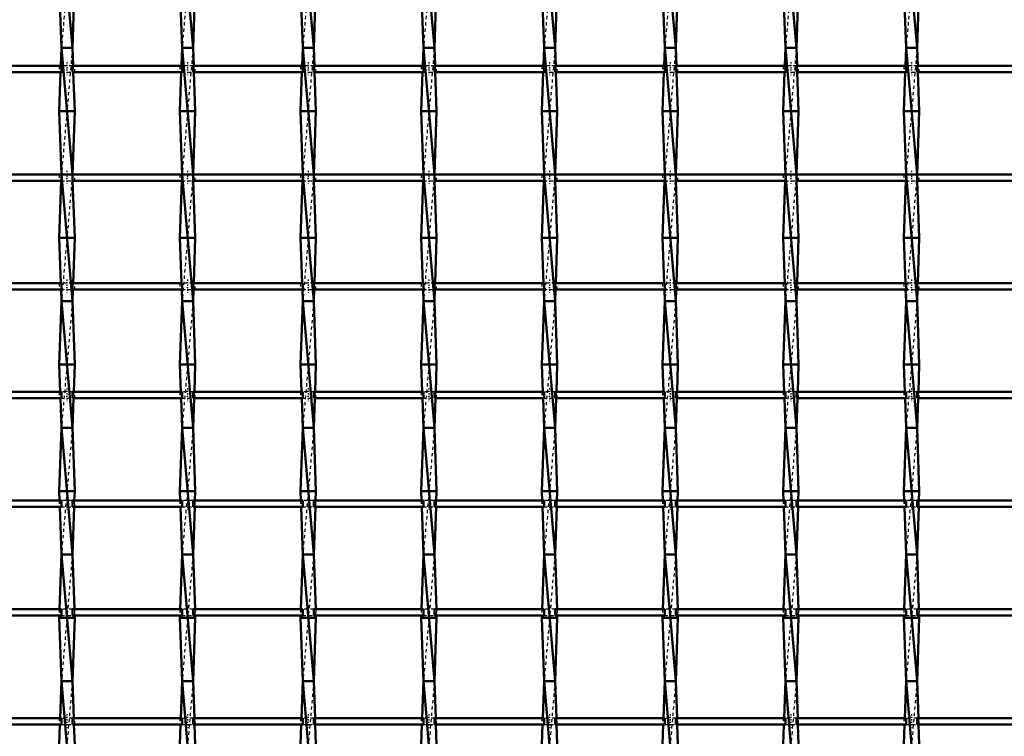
# Model space of a CAD drawing. Header units: millimetres. Extents: x -796 to 551, y -500 to 878.
# Tile 10 of 21: x -186 to 125, y -279 to -53. Entities that reach past the tile are written whole.
import ezdxf

# ---------------------------------------------------------------- set-up
doc = ezdxf.new("R2010")
doc.units = ezdxf.units.MM
doc.linetypes.add('Center', pattern=[1.5, 0.45, -0.5, 0.05, -0.5])
doc.linetypes.add('Dashed', pattern=[2, 1, -1])
for name, color, linetype, lineweight in [('AM_0', 7, 'Continuous', 50), ('AM_7', 7, 'Center', 25), ('AM_9', 6, 'Dashed', 25)]:
    doc.layers.add(name, color=color, linetype=linetype, lineweight=lineweight)

# ---------------------------------------------------------------- blocks, each defined once
blk = doc.blocks.new('10_pag1bka0lc22saxmv3goalclj________0_in_LSSP2303438211900100035010_4')
at = {"layer": 'AM_0'}
for p, q in [((-173.18, -22), (-169.72, -62)), ((-173.9, -42), (-173.18, -62)), ((-169, -42), (-169.72, -62)), ((-173.18, -62), (-173.39, -67.66)), ((-173.18, -62), (-169.72, -102)), ((-169.72, -62), (-173.18, -62)), ((-169.72, -62), (-169.51, -67.66)), ((-173.46, -69.66), (-173.9, -82)), ((-169.44, -69.66), (-169, -82)), ((-169, -82), (-173.9, -82)), ((-173.9, -82), (-173.18, -102)), ((-169, -82), (-169.72, -101.99)), ((-169.72, -102), (-173.18, -102)), ((-173.18, -102), (-169.72, -142)), ((-173.25, -103.99), (-173.9, -122)), ((-169.65, -103.99), (-169, -122)), ((-173.9, -122), (-173.39, -136.32)), ((-169, -122), (-173.9, -122)), ((-169, -122), (-169.51, -136.32)), ((-173.31, -138.32), (-173.18, -142)), ((-169.59, -138.32), (-169.72, -142)), ((-173.18, -142), (-173.9, -162)), ((-173.18, -142), (-169.72, -182)), ((-169.72, -142), (-173.18, -142)), ((-169.72, -142), (-169, -162)), ((-169, -162), (-173.9, -162)), ((-173.9, -162), (-173.59, -170.65)), ((-169, -162), (-169.31, -170.65)), ((-173.52, -172.65), (-173.18, -182)), ((-169.38, -172.65), (-169.72, -182)), ((-173.18, -182), (-173.9, -202)), ((-169.72, -182), (-173.18, -182)), ((-173.18, -182), (-169.72, -222)), ((-169.72, -182), (-169, -202)), ((-169, -202), (-173.9, -202)), ((-173.9, -202), (-173.79, -204.98)), ((-169, -202), (-169.11, -204.98)), ((-173.72, -206.98), (-173.18, -222)), ((-169.18, -206.98), (-169.72, -222)), ((-173.18, -222), (-173.8, -239.31)), ((-169.72, -222), (-173.18, -222)), ((-173.18, -222), (-169.72, -262)), ((-169.72, -222), (-169.1, -239.31)), ((-173.88, -241.31), (-173.9, -242)), ((-169, -242), (-173.9, -242)), ((-173.9, -242), (-173.18, -262)), ((-169, -242), (-169.72, -262)), ((-169.02, -241.31), (-169, -242)), ((-173.18, -262), (-173.6, -273.64)), ((-173.18, -262), (-169.72, -302)), ((-169.72, -262), (-173.18, -262)), ((-169.72, -262), (-169.3, -273.64)), ((-173.67, -275.64), (-173.9, -282)), ((-169.23, -275.64), (-169, -282))]:
    blk.add_line(p, q, dxfattribs=at)
at = {"layer": 'AM_9'}
for p, q in [((-169.72, -22), (-173.18, -62)), ((-169.72, -62), (-173.18, -102)), ((-173.39, -67.66), (-173.46, -69.66)), ((-169.51, -67.66), (-169.44, -69.66)), ((-173.18, -102), (-173.25, -103.99)), ((-169.72, -102), (-173.18, -142)), ((-169.72, -101.99), (-169.72, -102)), ((-169.72, -102), (-169.65, -103.99)), ((-173.39, -136.32), (-173.31, -138.32)), ((-169.51, -136.32), (-169.59, -138.32)), ((-169.72, -142), (-173.18, -182)), ((-173.59, -170.65), (-173.52, -172.65)), ((-169.31, -170.65), (-169.38, -172.65)), ((-169.72, -182), (-173.18, -222)), ((-173.79, -204.98), (-173.72, -206.98)), ((-169.11, -204.98), (-169.18, -206.98)), ((-169.72, -222), (-173.18, -262)), ((-173.8, -239.31), (-173.88, -241.31)), ((-169.1, -239.31), (-169.02, -241.31)), ((-169.72, -262), (-173.18, -302)), ((-173.6, -273.64), (-173.67, -275.64)), ((-169.3, -273.64), (-169.23, -275.64))]:
    blk.add_line(p, q, dxfattribs=at)
blk = doc.blocks.new('11_g9k90lspb48mlh32ks7ghn9pw________0_in_LSSP2303438211900100035010_4')
at = {"layer": 'AM_0'}
for p, q in [((-135.08, -22), (-131.62, -62)), ((-135.8, -42), (-135.08, -62)), ((-130.9, -42), (-131.62, -62)), ((-135.08, -62), (-135.29, -67.66)), ((-135.08, -62), (-131.62, -102)), ((-131.62, -62), (-135.08, -62)), ((-131.62, -62), (-131.41, -67.66)), ((-135.36, -69.66), (-135.8, -82)), ((-131.34, -69.66), (-130.9, -82)), ((-130.9, -82), (-135.8, -82)), ((-135.8, -82), (-135.08, -102)), ((-130.9, -82), (-131.62, -101.99)), ((-135.08, -102), (-131.62, -142)), ((-131.62, -102), (-135.08, -102)), ((-135.15, -103.99), (-135.8, -122)), ((-131.55, -103.99), (-130.9, -122)), ((-130.9, -122), (-135.8, -122)), ((-135.8, -122), (-135.29, -136.32)), ((-130.9, -122), (-131.41, -136.32)), ((-135.21, -138.32), (-135.08, -142)), ((-131.49, -138.32), (-131.62, -142)), ((-135.08, -142), (-135.8, -162)), ((-135.08, -142), (-131.62, -182)), ((-131.62, -142), (-135.08, -142)), ((-131.62, -142), (-130.9, -162)), ((-130.9, -162), (-135.8, -162)), ((-135.8, -162), (-135.49, -170.65)), ((-130.9, -162), (-131.21, -170.65)), ((-135.42, -172.65), (-135.08, -182)), ((-131.28, -172.65), (-131.62, -182)), ((-135.08, -182), (-135.8, -202)), ((-131.62, -182), (-135.08, -182)), ((-135.08, -182), (-131.62, -222)), ((-131.62, -182), (-130.9, -202)), ((-130.9, -202), (-135.8, -202)), ((-135.8, -202), (-135.69, -204.98)), ((-130.9, -202), (-131.01, -204.98)), ((-135.62, -206.98), (-135.08, -222)), ((-131.08, -206.98), (-131.62, -222)), ((-135.08, -222), (-135.7, -239.31)), ((-131.62, -222), (-135.08, -222)), ((-135.08, -222), (-131.62, -262)), ((-131.62, -222), (-131, -239.31)), ((-135.78, -241.31), (-135.8, -242)), ((-135.8, -242), (-135.08, -262)), ((-130.9, -242), (-135.8, -242)), ((-130.9, -242), (-131.62, -262)), ((-130.92, -241.31), (-130.9, -242)), ((-135.08, -262), (-135.5, -273.64)), ((-131.62, -262), (-135.08, -262)), ((-135.08, -262), (-131.62, -302)), ((-131.62, -262), (-131.2, -273.64)), ((-135.57, -275.64), (-135.8, -282)), ((-131.13, -275.64), (-130.9, -282))]:
    blk.add_line(p, q, dxfattribs=at)
at = {"layer": 'AM_9'}
for p, q in [((-131.62, -22), (-135.08, -62)), ((-131.62, -62), (-135.08, -102)), ((-135.29, -67.66), (-135.36, -69.66)), ((-131.41, -67.66), (-131.34, -69.66)), ((-135.08, -102), (-135.15, -103.99)), ((-131.62, -102), (-135.08, -142)), ((-131.62, -101.99), (-131.62, -102)), ((-131.62, -102), (-131.55, -103.99)), ((-135.29, -136.32), (-135.21, -138.32)), ((-131.41, -136.32), (-131.49, -138.32)), ((-131.62, -142), (-135.08, -182)), ((-135.49, -170.65), (-135.42, -172.65)), ((-131.21, -170.65), (-131.28, -172.65)), ((-131.62, -182), (-135.08, -222)), ((-135.69, -204.98), (-135.62, -206.98)), ((-131.01, -204.98), (-131.08, -206.98)), ((-131.62, -222), (-135.08, -262)), ((-135.7, -239.31), (-135.78, -241.31)), ((-131, -239.31), (-130.92, -241.31)), ((-131.62, -262), (-135.08, -302)), ((-135.5, -273.64), (-135.57, -275.64)), ((-131.2, -273.64), (-131.13, -275.64))]:
    blk.add_line(p, q, dxfattribs=at)
blk = doc.blocks.new('12_z7ythz0cm9ku14dmbrgl59d8c________0_in_LSSP2303438211900100035010_4')
at = {"layer": 'AM_0'}
for p, q in [((-96.98, -22), (-93.52, -62)), ((-97.7, -42), (-96.98, -62)), ((-92.8, -42), (-93.52, -62)), ((-96.98, -62), (-97.19, -67.66)), ((-96.98, -62), (-93.52, -102)), ((-93.52, -62), (-96.98, -62)), ((-93.52, -62), (-93.31, -67.66)), ((-97.26, -69.66), (-97.7, -82)), ((-93.24, -69.66), (-92.8, -82)), ((-97.7, -82), (-96.98, -102)), ((-92.8, -82), (-97.7, -82)), ((-92.8, -82), (-93.52, -101.99)), ((-96.98, -102), (-93.52, -142)), ((-93.52, -102), (-96.98, -102)), ((-97.05, -103.99), (-97.7, -122)), ((-93.45, -103.99), (-92.8, -122)), ((-92.8, -122), (-97.7, -122)), ((-97.7, -122), (-97.19, -136.32)), ((-92.8, -122), (-93.31, -136.32)), ((-97.11, -138.32), (-96.98, -142)), ((-93.39, -138.32), (-93.52, -142)), ((-96.98, -142), (-97.7, -162)), ((-96.98, -142), (-93.52, -182)), ((-93.52, -142), (-96.98, -142)), ((-93.52, -142), (-92.8, -162)), ((-92.8, -162), (-97.7, -162)), ((-97.7, -162), (-97.39, -170.65)), ((-92.8, -162), (-93.11, -170.65)), ((-97.32, -172.65), (-96.98, -182)), ((-93.18, -172.65), (-93.52, -182)), ((-96.98, -182), (-97.7, -202)), ((-93.52, -182), (-96.98, -182)), ((-96.98, -182), (-93.52, -222)), ((-93.52, -182), (-92.8, -202)), ((-92.8, -202), (-97.7, -202)), ((-97.7, -202), (-97.59, -204.98)), ((-92.8, -202), (-92.91, -204.98)), ((-97.52, -206.98), (-96.98, -222)), ((-92.98, -206.98), (-93.52, -222)), ((-96.98, -222), (-97.6, -239.31)), ((-96.98, -222), (-93.52, -262)), ((-93.52, -222), (-96.98, -222)), ((-93.52, -222), (-92.9, -239.31)), ((-97.68, -241.31), (-97.7, -242)), ((-92.8, -242), (-97.7, -242)), ((-97.7, -242), (-96.98, -262)), ((-92.8, -242), (-93.52, -262)), ((-92.82, -241.31), (-92.8, -242)), ((-96.98, -262), (-97.4, -273.64)), ((-93.52, -262), (-96.98, -262)), ((-96.98, -262), (-93.52, -302)), ((-93.52, -262), (-93.1, -273.64)), ((-97.47, -275.64), (-97.7, -282)), ((-93.03, -275.64), (-92.8, -282))]:
    blk.add_line(p, q, dxfattribs=at)
at = {"layer": 'AM_9'}
for p, q in [((-93.52, -22), (-96.98, -62)), ((-93.52, -62), (-96.98, -102)), ((-97.19, -67.66), (-97.26, -69.66)), ((-93.31, -67.66), (-93.24, -69.66)), ((-96.98, -102), (-97.05, -103.99)), ((-93.52, -102), (-96.98, -142)), ((-93.52, -101.99), (-93.52, -102)), ((-93.52, -102), (-93.45, -103.99)), ((-97.19, -136.32), (-97.11, -138.32)), ((-93.31, -136.32), (-93.39, -138.32)), ((-93.52, -142), (-96.98, -182)), ((-97.39, -170.65), (-97.32, -172.65)), ((-93.11, -170.65), (-93.18, -172.65)), ((-93.52, -182), (-96.98, -222)), ((-97.59, -204.98), (-97.52, -206.98)), ((-92.91, -204.98), (-92.98, -206.98)), ((-93.52, -222), (-96.98, -262)), ((-97.6, -239.31), (-97.68, -241.31)), ((-92.9, -239.31), (-92.82, -241.31)), ((-93.52, -262), (-96.98, -302)), ((-97.4, -273.64), (-97.47, -275.64)), ((-93.1, -273.64), (-93.03, -275.64))]:
    blk.add_line(p, q, dxfattribs=at)
blk = doc.blocks.new('13_ir9fk6d67nafnvbb1pyll1ela________0_in_LSSP2303438211900100035010_4')
at = {"layer": 'AM_0'}
for p, q in [((-58.88, -22), (-55.42, -62)), ((-59.6, -42), (-58.88, -62)), ((-54.7, -42), (-55.42, -62)), ((-58.88, -62), (-59.09, -67.66)), ((-58.88, -62), (-55.42, -102)), ((-55.42, -62), (-58.88, -62)), ((-55.42, -62), (-55.21, -67.66)), ((-59.16, -69.66), (-59.6, -82)), ((-55.14, -69.66), (-54.7, -82)), ((-59.6, -82), (-58.88, -102)), ((-54.7, -82), (-59.6, -82)), ((-54.7, -82), (-55.42, -101.99)), ((-58.88, -102), (-55.42, -142)), ((-55.42, -102), (-58.88, -102)), ((-58.95, -103.99), (-59.6, -122)), ((-55.35, -103.99), (-54.7, -122)), ((-54.7, -122), (-59.6, -122)), ((-59.6, -122), (-59.09, -136.32)), ((-54.7, -122), (-55.21, -136.32)), ((-59.01, -138.32), (-58.88, -142)), ((-55.29, -138.32), (-55.42, -142)), ((-58.88, -142), (-59.6, -162)), ((-58.88, -142), (-55.42, -182)), ((-55.42, -142), (-58.88, -142)), ((-55.42, -142), (-54.7, -162)), ((-54.7, -162), (-59.6, -162)), ((-59.6, -162), (-59.29, -170.65)), ((-54.7, -162), (-55.01, -170.65)), ((-59.22, -172.65), (-58.88, -182)), ((-55.08, -172.65), (-55.42, -182)), ((-58.88, -182), (-59.6, -202)), ((-55.42, -182), (-58.88, -182)), ((-58.88, -182), (-55.42, -222)), ((-55.42, -182), (-54.7, -202)), ((-54.7, -202), (-59.6, -202)), ((-59.6, -202), (-59.49, -204.98)), ((-54.7, -202), (-54.81, -204.98)), ((-59.42, -206.98), (-58.88, -222)), ((-54.88, -206.98), (-55.42, -222)), ((-58.88, -222), (-59.5, -239.31)), ((-58.88, -222), (-55.42, -262)), ((-55.42, -222), (-58.88, -222)), ((-55.42, -222), (-54.8, -239.31)), ((-59.58, -241.31), (-59.6, -242)), ((-54.7, -242), (-59.6, -242)), ((-59.6, -242), (-58.88, -262)), ((-54.7, -242), (-55.42, -262)), ((-54.72, -241.31), (-54.7, -242)), ((-58.88, -262), (-59.3, -273.64)), ((-55.42, -262), (-58.88, -262)), ((-58.88, -262), (-55.42, -302)), ((-55.42, -262), (-55, -273.64)), ((-59.37, -275.64), (-59.6, -282)), ((-54.93, -275.64), (-54.7, -282))]:
    blk.add_line(p, q, dxfattribs=at)
at = {"layer": 'AM_9'}
for p, q in [((-55.42, -22), (-58.88, -62)), ((-55.42, -62), (-58.88, -102)), ((-59.09, -67.66), (-59.16, -69.66)), ((-55.21, -67.66), (-55.14, -69.66)), ((-58.88, -102), (-58.95, -103.99)), ((-55.42, -102), (-58.88, -142)), ((-55.42, -101.99), (-55.42, -102)), ((-55.42, -102), (-55.35, -103.99)), ((-59.09, -136.32), (-59.01, -138.32)), ((-55.21, -136.32), (-55.29, -138.32)), ((-55.42, -142), (-58.88, -182)), ((-59.29, -170.65), (-59.22, -172.65)), ((-55.01, -170.65), (-55.08, -172.65)), ((-55.42, -182), (-58.88, -222)), ((-59.49, -204.98), (-59.42, -206.98)), ((-54.81, -204.98), (-54.88, -206.98)), ((-55.42, -222), (-58.88, -262)), ((-59.5, -239.31), (-59.58, -241.31)), ((-54.8, -239.31), (-54.72, -241.31)), ((-55.42, -262), (-58.88, -302)), ((-59.3, -273.64), (-59.37, -275.64)), ((-55, -273.64), (-54.93, -275.64))]:
    blk.add_line(p, q, dxfattribs=at)
blk = doc.blocks.new('14_90t77sdpnpwcuaph9sk6slrnd________0_in_LSSP2303438211900100035010_4')
at = {"layer": 'AM_0'}
for p, q in [((-20.78, -22), (-17.32, -62)), ((-21.5, -42), (-20.78, -62)), ((-16.6, -42), (-17.32, -62)), ((-20.78, -62), (-20.99, -67.66)), ((-20.78, -62), (-17.32, -102)), ((-17.32, -62), (-20.78, -62)), ((-17.32, -62), (-17.11, -67.66)), ((-21.06, -69.66), (-21.5, -82)), ((-17.04, -69.66), (-16.6, -82)), ((-21.5, -82), (-20.78, -102)), ((-16.6, -82), (-21.5, -82)), ((-16.6, -82), (-17.32, -101.99)), ((-17.32, -102), (-20.78, -102)), ((-20.78, -102), (-17.32, -142)), ((-20.85, -103.99), (-21.5, -122)), ((-17.25, -103.99), (-16.6, -122)), ((-16.6, -122), (-21.5, -122)), ((-21.5, -122), (-20.99, -136.32)), ((-16.6, -122), (-17.11, -136.32)), ((-20.91, -138.32), (-20.78, -142)), ((-17.19, -138.32), (-17.32, -142)), ((-20.78, -142), (-21.5, -162)), ((-20.78, -142), (-17.32, -182)), ((-17.32, -142), (-20.78, -142)), ((-17.32, -142), (-16.6, -162)), ((-16.6, -162), (-21.5, -162)), ((-21.5, -162), (-21.19, -170.65)), ((-16.6, -162), (-16.91, -170.65)), ((-21.12, -172.65), (-20.78, -182)), ((-16.98, -172.65), (-17.32, -182)), ((-20.78, -182), (-21.5, -202)), ((-20.78, -182), (-17.32, -222)), ((-17.32, -182), (-20.78, -182)), ((-17.32, -182), (-16.6, -202)), ((-21.5, -202), (-21.39, -204.98)), ((-16.6, -202), (-21.5, -202)), ((-16.6, -202), (-16.71, -204.98)), ((-21.32, -206.98), (-20.78, -222)), ((-16.78, -206.98), (-17.32, -222)), ((-20.78, -222), (-21.4, -239.31)), ((-17.32, -222), (-20.78, -222)), ((-20.78, -222), (-17.32, -262)), ((-17.32, -222), (-16.7, -239.31)), ((-21.48, -241.31), (-21.5, -242)), ((-16.6, -242), (-21.5, -242)), ((-21.5, -242), (-20.78, -262)), ((-16.6, -242), (-17.32, -262)), ((-16.62, -241.31), (-16.6, -242)), ((-20.78, -262), (-21.2, -273.64)), ((-17.32, -262), (-20.78, -262)), ((-20.78, -262), (-17.32, -302)), ((-17.32, -262), (-16.9, -273.64)), ((-21.27, -275.64), (-21.5, -282)), ((-16.83, -275.64), (-16.6, -282))]:
    blk.add_line(p, q, dxfattribs=at)
at = {"layer": 'AM_9'}
for p, q in [((-17.32, -22), (-20.78, -62)), ((-17.32, -62), (-20.78, -102)), ((-20.99, -67.66), (-21.06, -69.66)), ((-17.11, -67.66), (-17.04, -69.66)), ((-20.78, -102), (-20.85, -103.99)), ((-17.32, -102), (-20.78, -142)), ((-17.32, -101.99), (-17.32, -102)), ((-17.32, -102), (-17.25, -103.99)), ((-20.99, -136.32), (-20.91, -138.32)), ((-17.11, -136.32), (-17.19, -138.32)), ((-17.32, -142), (-20.78, -182)), ((-21.19, -170.65), (-21.12, -172.65)), ((-16.91, -170.65), (-16.98, -172.65)), ((-17.32, -182), (-20.78, -222)), ((-21.39, -204.98), (-21.32, -206.98)), ((-16.71, -204.98), (-16.78, -206.98)), ((-17.32, -222), (-20.78, -262)), ((-21.4, -239.31), (-21.48, -241.31)), ((-16.7, -239.31), (-16.62, -241.31)), ((-17.32, -262), (-20.78, -302)), ((-21.2, -273.64), (-21.27, -275.64)), ((-16.9, -273.64), (-16.83, -275.64))]:
    blk.add_line(p, q, dxfattribs=at)
blk = doc.blocks.new('15_fe77ud3ir34zciw4b98dedfxh________0_in_LSSP2303438211900100035010_4')
at = {"layer": 'AM_0'}
for p, q in [((17.32, -22), (20.78, -62)), ((16.6, -42), (17.32, -62)), ((21.5, -42), (20.78, -62)), ((17.32, -62), (17.11, -67.66)), ((17.32, -62), (20.78, -102)), ((20.78, -62), (17.32, -62)), ((20.78, -62), (20.99, -67.66)), ((17.04, -69.66), (16.6, -82)), ((21.06, -69.66), (21.5, -82)), ((21.5, -82), (16.6, -82)), ((16.6, -82), (17.32, -102)), ((21.5, -82), (20.78, -101.99)), ((17.32, -102), (20.78, -142)), ((20.78, -102), (17.32, -102)), ((17.25, -103.99), (16.6, -122)), ((20.85, -103.99), (21.5, -122)), ((21.5, -122), (16.6, -122)), ((16.6, -122), (17.11, -136.32)), ((21.5, -122), (20.99, -136.32)), ((17.19, -138.32), (17.32, -142)), ((20.91, -138.32), (20.78, -142)), ((17.32, -142), (16.6, -162)), ((17.32, -142), (20.78, -182)), ((20.78, -142), (17.32, -142)), ((20.78, -142), (21.5, -162)), ((21.5, -162), (16.6, -162)), ((16.6, -162), (16.91, -170.65)), ((21.5, -162), (21.19, -170.65)), ((16.98, -172.65), (17.32, -182)), ((21.12, -172.65), (20.78, -182)), ((17.32, -182), (16.6, -202)), ((20.78, -182), (17.32, -182)), ((17.32, -182), (20.78, -222)), ((20.78, -182), (21.5, -202)), ((21.5, -202), (16.6, -202)), ((16.6, -202), (16.71, -204.98)), ((21.5, -202), (21.39, -204.98)), ((16.78, -206.98), (17.32, -222)), ((21.32, -206.98), (20.78, -222)), ((17.32, -222), (16.7, -239.31)), ((17.32, -222), (20.78, -262)), ((20.78, -222), (17.32, -222)), ((20.78, -222), (21.4, -239.31)), ((16.62, -241.31), (16.6, -242)), ((21.5, -242), (16.6, -242)), ((16.6, -242), (17.32, -262)), ((21.5, -242), (20.78, -262)), ((21.48, -241.31), (21.5, -242)), ((17.32, -262), (16.9, -273.64)), ((20.78, -262), (17.32, -262)), ((17.32, -262), (20.78, -302)), ((20.78, -262), (21.2, -273.64)), ((16.83, -275.64), (16.6, -282)), ((21.27, -275.64), (21.5, -282))]:
    blk.add_line(p, q, dxfattribs=at)
at = {"layer": 'AM_9'}
for p, q in [((20.78, -22), (17.32, -62)), ((20.78, -62), (17.32, -102)), ((17.11, -67.66), (17.04, -69.66)), ((20.99, -67.66), (21.06, -69.66)), ((17.32, -102), (17.25, -103.99)), ((20.78, -102), (17.32, -142)), ((20.78, -101.99), (20.78, -102)), ((20.78, -102), (20.85, -103.99)), ((17.11, -136.32), (17.19, -138.32)), ((20.99, -136.32), (20.91, -138.32)), ((20.78, -142), (17.32, -182)), ((16.91, -170.65), (16.98, -172.65)), ((21.19, -170.65), (21.12, -172.65)), ((20.78, -182), (17.32, -222)), ((16.71, -204.98), (16.78, -206.98)), ((21.39, -204.98), (21.32, -206.98)), ((20.78, -222), (17.32, -262)), ((16.7, -239.31), (16.62, -241.31)), ((21.4, -239.31), (21.48, -241.31)), ((20.78, -262), (17.32, -302)), ((16.9, -273.64), (16.83, -275.64)), ((21.2, -273.64), (21.27, -275.64))]:
    blk.add_line(p, q, dxfattribs=at)
blk = doc.blocks.new('16_gb868dwao7jz1dfjgaoorgbui________0_in_LSSP2303438211900100035010_4')
at = {"layer": 'AM_0'}
for p, q in [((55.42, -22), (58.88, -62)), ((54.7, -42), (55.42, -62)), ((59.6, -42), (58.88, -62)), ((55.42, -62), (55.21, -67.66)), ((55.42, -62), (58.88, -102)), ((58.88, -62), (55.42, -62)), ((58.88, -62), (59.09, -67.66)), ((55.14, -69.66), (54.7, -82)), ((59.16, -69.66), (59.6, -82)), ((59.6, -82), (54.7, -82)), ((54.7, -82), (55.42, -102)), ((59.6, -82), (58.88, -101.99)), ((55.42, -102), (58.88, -142)), ((58.88, -102), (55.42, -102)), ((55.35, -103.99), (54.7, -122)), ((58.95, -103.99), (59.6, -122)), ((59.6, -122), (54.7, -122)), ((54.7, -122), (55.21, -136.32)), ((59.6, -122), (59.09, -136.32)), ((55.29, -138.32), (55.42, -142)), ((59.01, -138.32), (58.88, -142)), ((55.42, -142), (54.7, -162)), ((55.42, -142), (58.88, -182)), ((58.88, -142), (55.42, -142)), ((58.88, -142), (59.6, -162)), ((59.6, -162), (54.7, -162)), ((54.7, -162), (55.01, -170.65)), ((59.6, -162), (59.29, -170.65)), ((55.08, -172.65), (55.42, -182)), ((59.22, -172.65), (58.88, -182)), ((55.42, -182), (54.7, -202)), ((58.88, -182), (55.42, -182)), ((55.42, -182), (58.88, -222)), ((58.88, -182), (59.6, -202)), ((59.6, -202), (54.7, -202)), ((54.7, -202), (54.81, -204.98)), ((59.6, -202), (59.49, -204.98)), ((54.88, -206.98), (55.42, -222)), ((59.42, -206.98), (58.88, -222)), ((55.42, -222), (54.8, -239.31)), ((55.42, -222), (58.88, -262)), ((58.88, -222), (55.42, -222)), ((58.88, -222), (59.5, -239.31)), ((54.72, -241.31), (54.7, -242)), ((59.6, -242), (54.7, -242)), ((54.7, -242), (55.42, -262)), ((59.6, -242), (58.88, -262)), ((59.58, -241.31), (59.6, -242)), ((55.42, -262), (55, -273.64)), ((58.88, -262), (55.42, -262)), ((55.42, -262), (58.88, -302)), ((58.88, -262), (59.3, -273.64)), ((54.93, -275.64), (54.7, -282)), ((59.37, -275.64), (59.6, -282))]:
    blk.add_line(p, q, dxfattribs=at)
at = {"layer": 'AM_9'}
for p, q in [((58.88, -22), (55.42, -62)), ((58.88, -62), (55.42, -102)), ((55.21, -67.66), (55.14, -69.66)), ((59.09, -67.66), (59.16, -69.66)), ((55.42, -102), (55.35, -103.99)), ((58.88, -102), (55.42, -142)), ((58.88, -101.99), (58.88, -102)), ((58.88, -102), (58.95, -103.99)), ((55.21, -136.32), (55.29, -138.32)), ((59.09, -136.32), (59.01, -138.32)), ((58.88, -142), (55.42, -182)), ((55.01, -170.65), (55.08, -172.65)), ((59.29, -170.65), (59.22, -172.65)), ((58.88, -182), (55.42, -222)), ((54.81, -204.98), (54.88, -206.98)), ((59.49, -204.98), (59.42, -206.98)), ((58.88, -222), (55.42, -262)), ((54.8, -239.31), (54.72, -241.31)), ((59.5, -239.31), (59.58, -241.31)), ((58.88, -262), (55.42, -302)), ((55, -273.64), (54.93, -275.64)), ((59.3, -273.64), (59.37, -275.64))]:
    blk.add_line(p, q, dxfattribs=at)
blk = doc.blocks.new('17_t1338fawdrx3r0kqvpts5nqob________0_in_LSSP2303438211900100035010_4')
at = {"layer": 'AM_0'}
for p, q in [((93.52, -22), (96.98, -62)), ((92.8, -42), (93.52, -62)), ((97.7, -42), (96.98, -62)), ((93.52, -62), (93.31, -67.66)), ((93.52, -62), (96.98, -102)), ((96.98, -62), (93.52, -62)), ((96.98, -62), (97.19, -67.66)), ((93.24, -69.66), (92.8, -82)), ((97.26, -69.66), (97.7, -82)), ((97.7, -82), (92.8, -82)), ((92.8, -82), (93.52, -102)), ((97.7, -82), (96.98, -101.99)), ((96.98, -102), (93.52, -102)), ((93.52, -102), (96.98, -142)), ((93.45, -103.99), (92.8, -122)), ((97.05, -103.99), (97.7, -122)), ((97.7, -122), (92.8, -122)), ((92.8, -122), (93.31, -136.32)), ((97.7, -122), (97.19, -136.32)), ((93.39, -138.32), (93.52, -142)), ((97.11, -138.32), (96.98, -142)), ((93.52, -142), (92.8, -162)), ((93.52, -142), (96.98, -182)), ((96.98, -142), (93.52, -142)), ((96.98, -142), (97.7, -162)), ((97.7, -162), (92.8, -162)), ((92.8, -162), (93.11, -170.65)), ((97.7, -162), (97.39, -170.65)), ((93.18, -172.65), (93.52, -182)), ((97.32, -172.65), (96.98, -182)), ((93.52, -182), (92.8, -202)), ((96.98, -182), (93.52, -182)), ((93.52, -182), (96.98, -222)), ((96.98, -182), (97.7, -202)), ((97.7, -202), (92.8, -202)), ((92.8, -202), (92.91, -204.98)), ((97.7, -202), (97.59, -204.98)), ((92.98, -206.98), (93.52, -222)), ((97.52, -206.98), (96.98, -222)), ((93.52, -222), (92.9, -239.31)), ((93.52, -222), (96.98, -262)), ((96.98, -222), (93.52, -222)), ((96.98, -222), (97.6, -239.31)), ((92.82, -241.31), (92.8, -242)), ((97.7, -242), (92.8, -242)), ((92.8, -242), (93.52, -262)), ((97.7, -242), (96.98, -262)), ((97.68, -241.31), (97.7, -242)), ((93.52, -262), (93.1, -273.64)), ((96.98, -262), (93.52, -262)), ((93.52, -262), (96.98, -302)), ((96.98, -262), (97.4, -273.64)), ((93.03, -275.64), (92.8, -282)), ((97.47, -275.64), (97.7, -282))]:
    blk.add_line(p, q, dxfattribs=at)
at = {"layer": 'AM_9'}
for p, q in [((96.98, -22), (93.52, -62)), ((96.98, -62), (93.52, -102)), ((93.31, -67.66), (93.24, -69.66)), ((97.19, -67.66), (97.26, -69.66)), ((93.52, -102), (93.45, -103.99)), ((96.98, -102), (93.52, -142)), ((96.98, -101.99), (96.98, -102)), ((96.98, -102), (97.05, -103.99)), ((93.31, -136.32), (93.39, -138.32)), ((97.19, -136.32), (97.11, -138.32)), ((96.98, -142), (93.52, -182)), ((93.11, -170.65), (93.18, -172.65)), ((97.39, -170.65), (97.32, -172.65)), ((96.98, -182), (93.52, -222)), ((92.91, -204.98), (92.98, -206.98)), ((97.59, -204.98), (97.52, -206.98)), ((96.98, -222), (93.52, -262)), ((92.9, -239.31), (92.82, -241.31)), ((97.6, -239.31), (97.68, -241.31)), ((96.98, -262), (93.52, -302)), ((93.1, -273.64), (93.03, -275.64)), ((97.4, -273.64), (97.47, -275.64))]:
    blk.add_line(p, q, dxfattribs=at)
blk = doc.blocks.new('34_k0wbt7moceq4je5k5l5r5oqhk________0_in_LSSP2303438211900100035010_4')
at = {"layer": 'AM_0'}
for p, q in [((-173.18, -273.64), (-207.82, -273.64)), ((-173.18, -275.64), (-207.82, -275.64)), ((-173.18, -273.64), (-173.18, -275.64)), ((-135.08, -273.64), (-169.72, -273.64)), ((-169.72, -275.64), (-169.72, -273.64)), ((-135.08, -275.64), (-169.72, -275.64)), ((-135.08, -273.64), (-135.08, -275.64)), ((-96.98, -273.64), (-131.62, -273.64)), ((-131.62, -275.64), (-131.62, -273.64)), ((-96.98, -275.64), (-131.62, -275.64)), ((-96.98, -273.64), (-96.98, -275.64)), ((-58.88, -273.64), (-93.52, -273.64)), ((-93.52, -275.64), (-93.52, -273.64)), ((-58.88, -275.64), (-93.52, -275.64)), ((-58.88, -273.64), (-58.88, -275.64)), ((-55.42, -275.64), (-55.42, -273.64)), ((-20.78, -273.64), (-55.42, -273.64)), ((-20.78, -275.64), (-55.42, -275.64)), ((-20.78, -273.64), (-20.78, -275.64)), ((-17.32, -275.64), (-17.32, -273.64)), ((17.32, -273.64), (-17.32, -273.64)), ((17.32, -275.64), (-17.32, -275.64)), ((17.32, -273.64), (17.32, -275.64)), ((55.42, -273.64), (20.78, -273.64)), ((20.78, -275.64), (20.78, -273.64)), ((55.42, -275.64), (20.78, -275.64)), ((55.42, -273.64), (55.42, -275.64)), ((58.88, -275.64), (58.88, -273.64)), ((93.52, -273.64), (58.88, -273.64)), ((93.52, -275.64), (58.88, -275.64)), ((93.52, -273.64), (93.52, -275.64)), ((131.62, -273.64), (96.98, -273.64)), ((96.98, -275.64), (96.98, -273.64)), ((131.62, -275.64), (96.98, -275.64))]:
    blk.add_line(p, q, dxfattribs=at)
at = {"layer": 'AM_7'}
for p, q in [((-171.45, -272.44), (-171.45, -276.84)), ((-133.35, -272.44), (-133.35, -276.84)), ((-95.25, -272.44), (-95.25, -276.84)), ((-57.15, -272.44), (-57.15, -276.84)), ((-19.05, -272.44), (-19.05, -276.84)), ((19.05, -272.44), (19.05, -276.84)), ((57.15, -272.44), (57.15, -276.84)), ((95.25, -272.44), (95.25, -276.84))]:
    blk.add_line(p, q, dxfattribs=at)
at = {"layer": 'AM_9'}
for p, q in [((-173.9, -273.64), (-173.9, -275.64)), ((-169.72, -273.64), (-173.18, -273.64)), ((-173.18, -275.64), (-169.72, -275.64)), ((-169, -275.64), (-169, -273.64)), ((-135.8, -273.64), (-135.8, -275.64)), ((-131.62, -273.64), (-135.08, -273.64)), ((-135.08, -275.64), (-131.62, -275.64)), ((-130.9, -275.64), (-130.9, -273.64)), ((-97.7, -273.64), (-97.7, -275.64)), ((-93.52, -273.64), (-96.98, -273.64)), ((-96.98, -275.64), (-93.52, -275.64)), ((-92.8, -275.64), (-92.8, -273.64)), ((-59.6, -273.64), (-59.6, -275.64)), ((-55.42, -273.64), (-58.88, -273.64)), ((-58.88, -275.64), (-55.42, -275.64)), ((-54.7, -275.64), (-54.7, -273.64)), ((-21.5, -273.64), (-21.5, -275.64)), ((-17.32, -273.64), (-20.78, -273.64)), ((-20.78, -275.64), (-17.32, -275.64)), ((-16.6, -275.64), (-16.6, -273.64)), ((16.6, -273.64), (16.6, -275.64)), ((20.78, -273.64), (17.32, -273.64)), ((17.32, -275.64), (20.78, -275.64)), ((21.5, -275.64), (21.5, -273.64)), ((54.7, -273.64), (54.7, -275.64)), ((58.88, -273.64), (55.42, -273.64)), ((55.42, -275.64), (58.88, -275.64)), ((59.6, -275.64), (59.6, -273.64)), ((92.8, -273.64), (92.8, -275.64)), ((96.98, -273.64), (93.52, -273.64)), ((93.52, -275.64), (96.98, -275.64)), ((97.7, -275.64), (97.7, -273.64))]:
    blk.add_line(p, q, dxfattribs=at)
blk = doc.blocks.new('35_knnfaqcv1eyd314n5xor3bzde________0_in_LSSP2303438211900100035010_4')
at = {"layer": 'AM_0'}
for p, q in [((-173.18, -239.31), (-207.82, -239.31)), ((-173.18, -239.31), (-173.18, -241.31)), ((-135.08, -239.31), (-169.72, -239.31)), ((-169.72, -241.31), (-169.72, -239.31)), ((-135.08, -239.31), (-135.08, -241.31)), ((-131.62, -241.31), (-131.62, -239.31)), ((-96.98, -239.31), (-131.62, -239.31)), ((-96.98, -239.31), (-96.98, -241.31)), ((-58.88, -239.31), (-93.52, -239.31)), ((-93.52, -241.31), (-93.52, -239.31)), ((-58.88, -239.31), (-58.88, -241.31)), ((-20.78, -239.31), (-55.42, -239.31)), ((-55.42, -241.31), (-55.42, -239.31)), ((-20.78, -239.31), (-20.78, -241.31)), ((17.32, -239.31), (-17.32, -239.31)), ((-17.32, -241.31), (-17.32, -239.31)), ((17.32, -239.31), (17.32, -241.31)), ((20.78, -241.31), (20.78, -239.31)), ((55.42, -239.31), (20.78, -239.31)), ((55.42, -239.31), (55.42, -241.31)), ((58.88, -241.31), (58.88, -239.31)), ((93.52, -239.31), (58.88, -239.31)), ((93.52, -239.31), (93.52, -241.31)), ((131.62, -239.31), (96.98, -239.31)), ((96.98, -241.31), (96.98, -239.31)), ((-173.18, -241.31), (-207.82, -241.31)), ((-135.08, -241.31), (-169.72, -241.31)), ((-96.98, -241.31), (-131.62, -241.31)), ((-58.88, -241.31), (-93.52, -241.31)), ((-20.78, -241.31), (-55.42, -241.31)), ((17.32, -241.31), (-17.32, -241.31)), ((55.42, -241.31), (20.78, -241.31)), ((93.52, -241.31), (58.88, -241.31)), ((131.62, -241.31), (96.98, -241.31))]:
    blk.add_line(p, q, dxfattribs=at)
at = {"layer": 'AM_7'}
for p, q in [((-171.45, -238.11), (-171.45, -242.51)), ((-133.35, -238.11), (-133.35, -242.51)), ((-95.25, -238.11), (-95.25, -242.51)), ((-57.15, -238.11), (-57.15, -242.51)), ((-19.05, -238.11), (-19.05, -242.51)), ((19.05, -238.11), (19.05, -242.51)), ((57.15, -238.11), (57.15, -242.51)), ((95.25, -238.11), (95.25, -242.51))]:
    blk.add_line(p, q, dxfattribs=at)
at = {"layer": 'AM_9'}
for p, q in [((-173.9, -239.31), (-173.9, -241.31)), ((-169.72, -239.31), (-173.18, -239.31)), ((-169, -241.31), (-169, -239.31)), ((-135.8, -239.31), (-135.8, -241.31)), ((-131.62, -239.31), (-135.08, -239.31)), ((-130.9, -241.31), (-130.9, -239.31)), ((-97.7, -239.31), (-97.7, -241.31)), ((-93.52, -239.31), (-96.98, -239.31)), ((-92.8, -241.31), (-92.8, -239.31)), ((-59.6, -239.31), (-59.6, -241.31)), ((-55.42, -239.31), (-58.88, -239.31)), ((-54.7, -241.31), (-54.7, -239.31)), ((-21.5, -239.31), (-21.5, -241.31)), ((-17.32, -239.31), (-20.78, -239.31)), ((-16.6, -241.31), (-16.6, -239.31)), ((16.6, -239.31), (16.6, -241.31)), ((20.78, -239.31), (17.32, -239.31)), ((21.5, -241.31), (21.5, -239.31)), ((54.7, -239.31), (54.7, -241.31)), ((58.88, -239.31), (55.42, -239.31)), ((59.6, -241.31), (59.6, -239.31)), ((92.8, -239.31), (92.8, -241.31)), ((96.98, -239.31), (93.52, -239.31)), ((97.7, -241.31), (97.7, -239.31)), ((-173.18, -241.31), (-169.72, -241.31)), ((-135.08, -241.31), (-131.62, -241.31)), ((-96.98, -241.31), (-93.52, -241.31)), ((-58.88, -241.31), (-55.42, -241.31)), ((-20.78, -241.31), (-17.32, -241.31)), ((17.32, -241.31), (20.78, -241.31)), ((55.42, -241.31), (58.88, -241.31)), ((93.52, -241.31), (96.98, -241.31))]:
    blk.add_line(p, q, dxfattribs=at)
blk = doc.blocks.new('36_84yjp0s0qbxnobn1x92upvfyf________0_in_LSSP2303438211900100035010_4')
at = {"layer": 'AM_0'}
for p, q in [((-173.18, -204.98), (-207.82, -204.98)), ((-173.18, -204.98), (-173.18, -206.98)), ((-135.08, -204.98), (-169.72, -204.98)), ((-169.72, -206.98), (-169.72, -204.98)), ((-135.08, -204.98), (-135.08, -206.98)), ((-131.62, -206.98), (-131.62, -204.98)), ((-96.98, -204.98), (-131.62, -204.98)), ((-96.98, -204.98), (-96.98, -206.98)), ((-58.88, -204.98), (-93.52, -204.98)), ((-93.52, -206.98), (-93.52, -204.98)), ((-58.88, -204.98), (-58.88, -206.98)), ((-20.78, -204.98), (-55.42, -204.98)), ((-55.42, -206.98), (-55.42, -204.98)), ((-20.78, -204.98), (-20.78, -206.98)), ((17.32, -204.98), (-17.32, -204.98)), ((-17.32, -206.98), (-17.32, -204.98)), ((17.32, -204.98), (17.32, -206.98)), ((20.78, -206.98), (20.78, -204.98)), ((55.42, -204.98), (20.78, -204.98)), ((55.42, -204.98), (55.42, -206.98)), ((58.88, -206.98), (58.88, -204.98)), ((93.52, -204.98), (58.88, -204.98)), ((93.52, -204.98), (93.52, -206.98)), ((131.62, -204.98), (96.98, -204.98)), ((96.98, -206.98), (96.98, -204.98)), ((-173.18, -206.98), (-207.82, -206.98)), ((-135.08, -206.98), (-169.72, -206.98)), ((-96.98, -206.98), (-131.62, -206.98)), ((-58.88, -206.98), (-93.52, -206.98)), ((-20.78, -206.98), (-55.42, -206.98)), ((17.32, -206.98), (-17.32, -206.98)), ((55.42, -206.98), (20.78, -206.98)), ((93.52, -206.98), (58.88, -206.98)), ((131.62, -206.98), (96.98, -206.98))]:
    blk.add_line(p, q, dxfattribs=at)
at = {"layer": 'AM_7'}
for p, q in [((-171.45, -203.78), (-171.45, -208.18)), ((-133.35, -203.78), (-133.35, -208.18)), ((-95.25, -203.78), (-95.25, -208.18)), ((-57.15, -203.78), (-57.15, -208.18)), ((-19.05, -203.78), (-19.05, -208.18)), ((19.05, -203.78), (19.05, -208.18)), ((57.15, -203.78), (57.15, -208.18)), ((95.25, -203.78), (95.25, -208.18))]:
    blk.add_line(p, q, dxfattribs=at)
at = {"layer": 'AM_9'}
for p, q in [((-173.9, -204.98), (-173.9, -206.98)), ((-169.72, -204.98), (-173.18, -204.98)), ((-169, -206.98), (-169, -204.98)), ((-135.8, -204.98), (-135.8, -206.98)), ((-131.62, -204.98), (-135.08, -204.98)), ((-130.9, -206.98), (-130.9, -204.98)), ((-97.7, -204.98), (-97.7, -206.98)), ((-93.52, -204.98), (-96.98, -204.98)), ((-92.8, -206.98), (-92.8, -204.98)), ((-59.6, -204.98), (-59.6, -206.98)), ((-55.42, -204.98), (-58.88, -204.98)), ((-54.7, -206.98), (-54.7, -204.98)), ((-21.5, -204.98), (-21.5, -206.98)), ((-17.32, -204.98), (-20.78, -204.98)), ((-16.6, -206.98), (-16.6, -204.98)), ((16.6, -204.98), (16.6, -206.98)), ((20.78, -204.98), (17.32, -204.98)), ((21.5, -206.98), (21.5, -204.98)), ((54.7, -204.98), (54.7, -206.98)), ((58.88, -204.98), (55.42, -204.98)), ((59.6, -206.98), (59.6, -204.98)), ((92.8, -204.98), (92.8, -206.98)), ((96.98, -204.98), (93.52, -204.98)), ((97.7, -206.98), (97.7, -204.98)), ((-173.18, -206.98), (-169.72, -206.98)), ((-135.08, -206.98), (-131.62, -206.98)), ((-96.98, -206.98), (-93.52, -206.98)), ((-58.88, -206.98), (-55.42, -206.98)), ((-20.78, -206.98), (-17.32, -206.98)), ((17.32, -206.98), (20.78, -206.98)), ((55.42, -206.98), (58.88, -206.98)), ((93.52, -206.98), (96.98, -206.98))]:
    blk.add_line(p, q, dxfattribs=at)
blk = doc.blocks.new('37_i526gtdwbxwopwz2b5hc2elja________0_in_LSSP2303438211900100035010_4')
at = {"layer": 'AM_0'}
for p, q in [((-173.18, -170.65), (-207.82, -170.65)), ((-173.18, -170.65), (-173.18, -172.65)), ((-135.08, -170.65), (-169.72, -170.65)), ((-169.72, -172.65), (-169.72, -170.65)), ((-135.08, -170.65), (-135.08, -172.65)), ((-131.62, -172.65), (-131.62, -170.65)), ((-96.98, -170.65), (-131.62, -170.65)), ((-96.98, -170.65), (-96.98, -172.65)), ((-58.88, -170.65), (-93.52, -170.65)), ((-93.52, -172.65), (-93.52, -170.65)), ((-58.88, -170.65), (-58.88, -172.65)), ((-55.42, -172.65), (-55.42, -170.65)), ((-20.78, -170.65), (-55.42, -170.65)), ((-20.78, -170.65), (-20.78, -172.65)), ((-17.32, -172.65), (-17.32, -170.65)), ((17.32, -170.65), (-17.32, -170.65)), ((17.32, -170.65), (17.32, -172.65)), ((55.42, -170.65), (20.78, -170.65)), ((20.78, -172.65), (20.78, -170.65)), ((55.42, -170.65), (55.42, -172.65)), ((58.88, -172.65), (58.88, -170.65)), ((93.52, -170.65), (58.88, -170.65)), ((93.52, -170.65), (93.52, -172.65)), ((131.62, -170.65), (96.98, -170.65)), ((96.98, -172.65), (96.98, -170.65)), ((-173.18, -172.65), (-207.82, -172.65)), ((-135.08, -172.65), (-169.72, -172.65)), ((-96.98, -172.65), (-131.62, -172.65)), ((-58.88, -172.65), (-93.52, -172.65)), ((-20.78, -172.65), (-55.42, -172.65)), ((17.32, -172.65), (-17.32, -172.65)), ((55.42, -172.65), (20.78, -172.65)), ((93.52, -172.65), (58.88, -172.65)), ((131.62, -172.65), (96.98, -172.65))]:
    blk.add_line(p, q, dxfattribs=at)
at = {"layer": 'AM_7'}
for p, q in [((-171.45, -169.45), (-171.45, -173.85)), ((-133.35, -169.45), (-133.35, -173.85)), ((-95.25, -169.45), (-95.25, -173.85)), ((-57.15, -169.45), (-57.15, -173.85)), ((-19.05, -169.45), (-19.05, -173.85)), ((19.05, -169.45), (19.05, -173.85)), ((57.15, -169.45), (57.15, -173.85)), ((95.25, -169.45), (95.25, -173.85))]:
    blk.add_line(p, q, dxfattribs=at)
at = {"layer": 'AM_9'}
for p, q in [((-173.9, -170.65), (-173.9, -172.65)), ((-169.72, -170.65), (-173.18, -170.65)), ((-169, -172.65), (-169, -170.65)), ((-135.8, -170.65), (-135.8, -172.65)), ((-131.62, -170.65), (-135.08, -170.65)), ((-130.9, -172.65), (-130.9, -170.65)), ((-97.7, -170.65), (-97.7, -172.65)), ((-93.52, -170.65), (-96.98, -170.65)), ((-92.8, -172.65), (-92.8, -170.65)), ((-59.6, -170.65), (-59.6, -172.65)), ((-55.42, -170.65), (-58.88, -170.65)), ((-54.7, -172.65), (-54.7, -170.65)), ((-21.5, -170.65), (-21.5, -172.65)), ((-17.32, -170.65), (-20.78, -170.65)), ((-16.6, -172.65), (-16.6, -170.65)), ((16.6, -170.65), (16.6, -172.65)), ((20.78, -170.65), (17.32, -170.65)), ((21.5, -172.65), (21.5, -170.65)), ((54.7, -170.65), (54.7, -172.65)), ((58.88, -170.65), (55.42, -170.65)), ((59.6, -172.65), (59.6, -170.65)), ((92.8, -170.65), (92.8, -172.65)), ((96.98, -170.65), (93.52, -170.65)), ((97.7, -172.65), (97.7, -170.65)), ((-173.18, -172.65), (-169.72, -172.65)), ((-135.08, -172.65), (-131.62, -172.65)), ((-96.98, -172.65), (-93.52, -172.65)), ((-58.88, -172.65), (-55.42, -172.65)), ((-20.78, -172.65), (-17.32, -172.65)), ((17.32, -172.65), (20.78, -172.65)), ((55.42, -172.65), (58.88, -172.65)), ((93.52, -172.65), (96.98, -172.65))]:
    blk.add_line(p, q, dxfattribs=at)
blk = doc.blocks.new('38_z5alpf4r8tdammhifzwgb5vee________0_in_LSSP2303438211900100035010_4')
at = {"layer": 'AM_0'}
for p, q in [((-173.18, -136.32), (-207.82, -136.32)), ((-173.18, -136.32), (-173.18, -138.32)), ((-135.08, -136.32), (-169.72, -136.32)), ((-169.72, -138.32), (-169.72, -136.32)), ((-135.08, -136.32), (-135.08, -138.32)), ((-131.62, -138.32), (-131.62, -136.32)), ((-96.98, -136.32), (-131.62, -136.32)), ((-96.98, -136.32), (-96.98, -138.32)), ((-58.88, -136.32), (-93.52, -136.32)), ((-93.52, -138.32), (-93.52, -136.32)), ((-58.88, -136.32), (-58.88, -138.32)), ((-20.78, -136.32), (-55.42, -136.32)), ((-55.42, -138.32), (-55.42, -136.32)), ((-20.78, -136.32), (-20.78, -138.32)), ((-17.32, -138.32), (-17.32, -136.32)), ((17.32, -136.32), (-17.32, -136.32)), ((17.32, -136.32), (17.32, -138.32)), ((20.78, -138.32), (20.78, -136.32)), ((55.42, -136.32), (20.78, -136.32)), ((55.42, -136.32), (55.42, -138.32)), ((58.88, -138.32), (58.88, -136.32)), ((93.52, -136.32), (58.88, -136.32)), ((93.52, -136.32), (93.52, -138.32)), ((96.98, -138.32), (96.98, -136.32)), ((131.62, -136.32), (96.98, -136.32)), ((-173.18, -138.32), (-207.82, -138.32)), ((-135.08, -138.32), (-169.72, -138.32)), ((-96.98, -138.32), (-131.62, -138.32)), ((-58.88, -138.32), (-93.52, -138.32)), ((-20.78, -138.32), (-55.42, -138.32)), ((17.32, -138.32), (-17.32, -138.32)), ((55.42, -138.32), (20.78, -138.32)), ((93.52, -138.32), (58.88, -138.32)), ((131.62, -138.32), (96.98, -138.32))]:
    blk.add_line(p, q, dxfattribs=at)
at = {"layer": 'AM_7'}
for p, q in [((-171.45, -135.12), (-171.45, -139.52)), ((-133.35, -135.12), (-133.35, -139.52)), ((-95.25, -135.12), (-95.25, -139.52)), ((-57.15, -135.12), (-57.15, -139.52)), ((-19.05, -135.12), (-19.05, -139.52)), ((19.05, -135.12), (19.05, -139.52)), ((57.15, -135.12), (57.15, -139.52)), ((95.25, -135.12), (95.25, -139.52))]:
    blk.add_line(p, q, dxfattribs=at)
at = {"layer": 'AM_9'}
for p, q in [((-173.9, -136.32), (-173.9, -138.32)), ((-169.72, -136.32), (-173.18, -136.32)), ((-169, -138.32), (-169, -136.32)), ((-135.8, -136.32), (-135.8, -138.32)), ((-131.62, -136.32), (-135.08, -136.32)), ((-130.9, -138.32), (-130.9, -136.32)), ((-97.7, -136.32), (-97.7, -138.32)), ((-93.52, -136.32), (-96.98, -136.32)), ((-92.8, -138.32), (-92.8, -136.32)), ((-59.6, -136.32), (-59.6, -138.32)), ((-55.42, -136.32), (-58.88, -136.32)), ((-54.7, -138.32), (-54.7, -136.32)), ((-21.5, -136.32), (-21.5, -138.32)), ((-17.32, -136.32), (-20.78, -136.32)), ((-16.6, -138.32), (-16.6, -136.32)), ((16.6, -136.32), (16.6, -138.32)), ((20.78, -136.32), (17.32, -136.32)), ((21.5, -138.32), (21.5, -136.32)), ((54.7, -136.32), (54.7, -138.32)), ((58.88, -136.32), (55.42, -136.32)), ((59.6, -138.32), (59.6, -136.32)), ((92.8, -136.32), (92.8, -138.32)), ((96.98, -136.32), (93.52, -136.32)), ((97.7, -138.32), (97.7, -136.32)), ((-173.18, -138.32), (-169.72, -138.32)), ((-135.08, -138.32), (-131.62, -138.32)), ((-96.98, -138.32), (-93.52, -138.32)), ((-58.88, -138.32), (-55.42, -138.32)), ((-20.78, -138.32), (-17.32, -138.32)), ((17.32, -138.32), (20.78, -138.32)), ((55.42, -138.32), (58.88, -138.32)), ((93.52, -138.32), (96.98, -138.32))]:
    blk.add_line(p, q, dxfattribs=at)
blk = doc.blocks.new('39_ptw5drsbfjro4c66n77ce3ouj________0_in_LSSP2303438211900100035010_4')
at = {"layer": 'AM_0'}
for p, q in [((-173.18, -101.99), (-207.82, -101.99)), ((-173.18, -101.99), (-173.18, -103.99)), ((-135.08, -101.99), (-169.72, -101.99)), ((-169.72, -103.99), (-169.72, -101.99)), ((-135.08, -101.99), (-135.08, -103.99)), ((-131.62, -103.99), (-131.62, -101.99)), ((-96.98, -101.99), (-131.62, -101.99)), ((-96.98, -101.99), (-96.98, -103.99)), ((-93.52, -103.99), (-93.52, -101.99)), ((-58.88, -101.99), (-93.52, -101.99)), ((-58.88, -101.99), (-58.88, -103.99)), ((-20.78, -101.99), (-55.42, -101.99)), ((-55.42, -103.99), (-55.42, -101.99)), ((-20.78, -101.99), (-20.78, -103.99)), ((-17.32, -103.99), (-17.32, -101.99)), ((17.32, -101.99), (-17.32, -101.99)), ((17.32, -101.99), (17.32, -103.99)), ((20.78, -103.99), (20.78, -101.99)), ((55.42, -101.99), (20.78, -101.99)), ((55.42, -101.99), (55.42, -103.99)), ((58.88, -103.99), (58.88, -101.99)), ((93.52, -101.99), (58.88, -101.99)), ((93.52, -101.99), (93.52, -103.99)), ((131.62, -101.99), (96.98, -101.99)), ((96.98, -103.99), (96.98, -101.99)), ((-173.18, -103.99), (-207.82, -103.99)), ((-135.08, -103.99), (-169.72, -103.99)), ((-96.98, -103.99), (-131.62, -103.99)), ((-58.88, -103.99), (-93.52, -103.99)), ((-20.78, -103.99), (-55.42, -103.99)), ((17.32, -103.99), (-17.32, -103.99)), ((55.42, -103.99), (20.78, -103.99)), ((93.52, -103.99), (58.88, -103.99)), ((131.62, -103.99), (96.98, -103.99))]:
    blk.add_line(p, q, dxfattribs=at)
at = {"layer": 'AM_7'}
for p, q in [((-171.45, -100.79), (-171.45, -105.19)), ((-133.35, -100.79), (-133.35, -105.19)), ((-95.25, -100.79), (-95.25, -105.19)), ((-57.15, -100.79), (-57.15, -105.19)), ((-19.05, -100.79), (-19.05, -105.19)), ((19.05, -100.79), (19.05, -105.19)), ((57.15, -100.79), (57.15, -105.19)), ((95.25, -100.79), (95.25, -105.19))]:
    blk.add_line(p, q, dxfattribs=at)
at = {"layer": 'AM_9'}
for p, q in [((-173.9, -101.99), (-173.9, -103.99)), ((-169.72, -101.99), (-173.18, -101.99)), ((-169, -103.99), (-169, -101.99)), ((-135.8, -101.99), (-135.8, -103.99)), ((-131.62, -101.99), (-135.08, -101.99)), ((-130.9, -103.99), (-130.9, -101.99)), ((-97.7, -101.99), (-97.7, -103.99)), ((-93.52, -101.99), (-96.98, -101.99)), ((-92.8, -103.99), (-92.8, -101.99)), ((-59.6, -101.99), (-59.6, -103.99)), ((-55.42, -101.99), (-58.88, -101.99)), ((-54.7, -103.99), (-54.7, -101.99)), ((-21.5, -101.99), (-21.5, -103.99)), ((-17.32, -101.99), (-20.78, -101.99)), ((-16.6, -103.99), (-16.6, -101.99)), ((16.6, -101.99), (16.6, -103.99)), ((20.78, -101.99), (17.32, -101.99)), ((21.5, -103.99), (21.5, -101.99)), ((54.7, -101.99), (54.7, -103.99)), ((58.88, -101.99), (55.42, -101.99)), ((59.6, -103.99), (59.6, -101.99)), ((92.8, -101.99), (92.8, -103.99)), ((96.98, -101.99), (93.52, -101.99)), ((97.7, -103.99), (97.7, -101.99)), ((-173.18, -103.99), (-169.72, -103.99)), ((-135.08, -103.99), (-131.62, -103.99)), ((-96.98, -103.99), (-93.52, -103.99)), ((-58.88, -103.99), (-55.42, -103.99)), ((-20.78, -103.99), (-17.32, -103.99)), ((17.32, -103.99), (20.78, -103.99)), ((55.42, -103.99), (58.88, -103.99)), ((93.52, -103.99), (96.98, -103.99))]:
    blk.add_line(p, q, dxfattribs=at)
blk = doc.blocks.new('40_gvkijvi82iw4tz45smibr00xq________0_in_LSSP2303438211900100035010_4')
at = {"layer": 'AM_0'}
for p, q in [((-173.18, -67.66), (-207.82, -67.66)), ((-173.18, -67.66), (-173.18, -69.66)), ((-135.08, -67.66), (-169.72, -67.66)), ((-169.72, -69.66), (-169.72, -67.66)), ((-135.08, -67.66), (-135.08, -69.66)), ((-131.62, -69.66), (-131.62, -67.66)), ((-96.98, -67.66), (-131.62, -67.66)), ((-96.98, -67.66), (-96.98, -69.66)), ((-58.88, -67.66), (-93.52, -67.66)), ((-93.52, -69.66), (-93.52, -67.66)), ((-58.88, -67.66), (-58.88, -69.66)), ((-20.78, -67.66), (-55.42, -67.66)), ((-55.42, -69.66), (-55.42, -67.66)), ((-20.78, -67.66), (-20.78, -69.66)), ((-17.32, -69.66), (-17.32, -67.66)), ((17.32, -67.66), (-17.32, -67.66)), ((17.32, -67.66), (17.32, -69.66)), ((20.78, -69.66), (20.78, -67.66)), ((55.42, -67.66), (20.78, -67.66)), ((55.42, -67.66), (55.42, -69.66)), ((58.88, -69.66), (58.88, -67.66)), ((93.52, -67.66), (58.88, -67.66)), ((93.52, -67.66), (93.52, -69.66)), ((96.98, -69.66), (96.98, -67.66)), ((131.62, -67.66), (96.98, -67.66)), ((-173.18, -69.66), (-207.82, -69.66)), ((-135.08, -69.66), (-169.72, -69.66)), ((-96.98, -69.66), (-131.62, -69.66)), ((-58.88, -69.66), (-93.52, -69.66)), ((-20.78, -69.66), (-55.42, -69.66)), ((17.32, -69.66), (-17.32, -69.66)), ((55.42, -69.66), (20.78, -69.66)), ((93.52, -69.66), (58.88, -69.66)), ((131.62, -69.66), (96.98, -69.66))]:
    blk.add_line(p, q, dxfattribs=at)
at = {"layer": 'AM_7'}
for p, q in [((-171.45, -66.46), (-171.45, -70.86)), ((-133.35, -66.46), (-133.35, -70.86)), ((-95.25, -66.46), (-95.25, -70.86)), ((-57.15, -66.46), (-57.15, -70.86)), ((-19.05, -66.46), (-19.05, -70.86)), ((19.05, -66.46), (19.05, -70.86)), ((57.15, -66.46), (57.15, -70.86)), ((95.25, -66.46), (95.25, -70.86))]:
    blk.add_line(p, q, dxfattribs=at)
at = {"layer": 'AM_9'}
for p, q in [((-173.9, -67.66), (-173.9, -69.66)), ((-169.72, -67.66), (-173.18, -67.66)), ((-169, -69.66), (-169, -67.66)), ((-135.8, -67.66), (-135.8, -69.66)), ((-131.62, -67.66), (-135.08, -67.66)), ((-130.9, -69.66), (-130.9, -67.66)), ((-97.7, -67.66), (-97.7, -69.66)), ((-93.52, -67.66), (-96.98, -67.66)), ((-92.8, -69.66), (-92.8, -67.66)), ((-59.6, -67.66), (-59.6, -69.66)), ((-55.42, -67.66), (-58.88, -67.66)), ((-54.7, -69.66), (-54.7, -67.66)), ((-21.5, -67.66), (-21.5, -69.66)), ((-17.32, -67.66), (-20.78, -67.66)), ((-16.6, -69.66), (-16.6, -67.66)), ((16.6, -67.66), (16.6, -69.66)), ((20.78, -67.66), (17.32, -67.66)), ((21.5, -69.66), (21.5, -67.66)), ((54.7, -67.66), (54.7, -69.66)), ((58.88, -67.66), (55.42, -67.66)), ((59.6, -69.66), (59.6, -67.66)), ((92.8, -67.66), (92.8, -69.66)), ((96.98, -67.66), (93.52, -67.66)), ((97.7, -69.66), (97.7, -67.66)), ((-173.18, -69.66), (-169.72, -69.66)), ((-135.08, -69.66), (-131.62, -69.66)), ((-96.98, -69.66), (-93.52, -69.66)), ((-58.88, -69.66), (-55.42, -69.66)), ((-20.78, -69.66), (-17.32, -69.66)), ((17.32, -69.66), (20.78, -69.66)), ((55.42, -69.66), (58.88, -69.66)), ((93.52, -69.66), (96.98, -69.66))]:
    blk.add_line(p, q, dxfattribs=at)

msp = doc.modelspace()

# ---------------------------------------------------------------- block references
for name in ['10_pag1bka0lc22saxmv3goalclj________0_in_LSSP2303438211900100035010_4', '11_g9k90lspb48mlh32ks7ghn9pw________0_in_LSSP2303438211900100035010_4', '12_z7ythz0cm9ku14dmbrgl59d8c________0_in_LSSP2303438211900100035010_4', '13_ir9fk6d67nafnvbb1pyll1ela________0_in_LSSP2303438211900100035010_4', '14_90t77sdpnpwcuaph9sk6slrnd________0_in_LSSP2303438211900100035010_4', '15_fe77ud3ir34zciw4b98dedfxh________0_in_LSSP2303438211900100035010_4', '16_gb868dwao7jz1dfjgaoorgbui________0_in_LSSP2303438211900100035010_4', '17_t1338fawdrx3r0kqvpts5nqob________0_in_LSSP2303438211900100035010_4', '40_gvkijvi82iw4tz45smibr00xq________0_in_LSSP2303438211900100035010_4', '39_ptw5drsbfjro4c66n77ce3ouj________0_in_LSSP2303438211900100035010_4', '38_z5alpf4r8tdammhifzwgb5vee________0_in_LSSP2303438211900100035010_4', '37_i526gtdwbxwopwz2b5hc2elja________0_in_LSSP2303438211900100035010_4', '36_84yjp0s0qbxnobn1x92upvfyf________0_in_LSSP2303438211900100035010_4', '35_knnfaqcv1eyd314n5xor3bzde________0_in_LSSP2303438211900100035010_4', '34_k0wbt7moceq4je5k5l5r5oqhk________0_in_LSSP2303438211900100035010_4']:
    msp.add_blockref(name, (0, 0))

doc.saveas('drawing.dxf')
